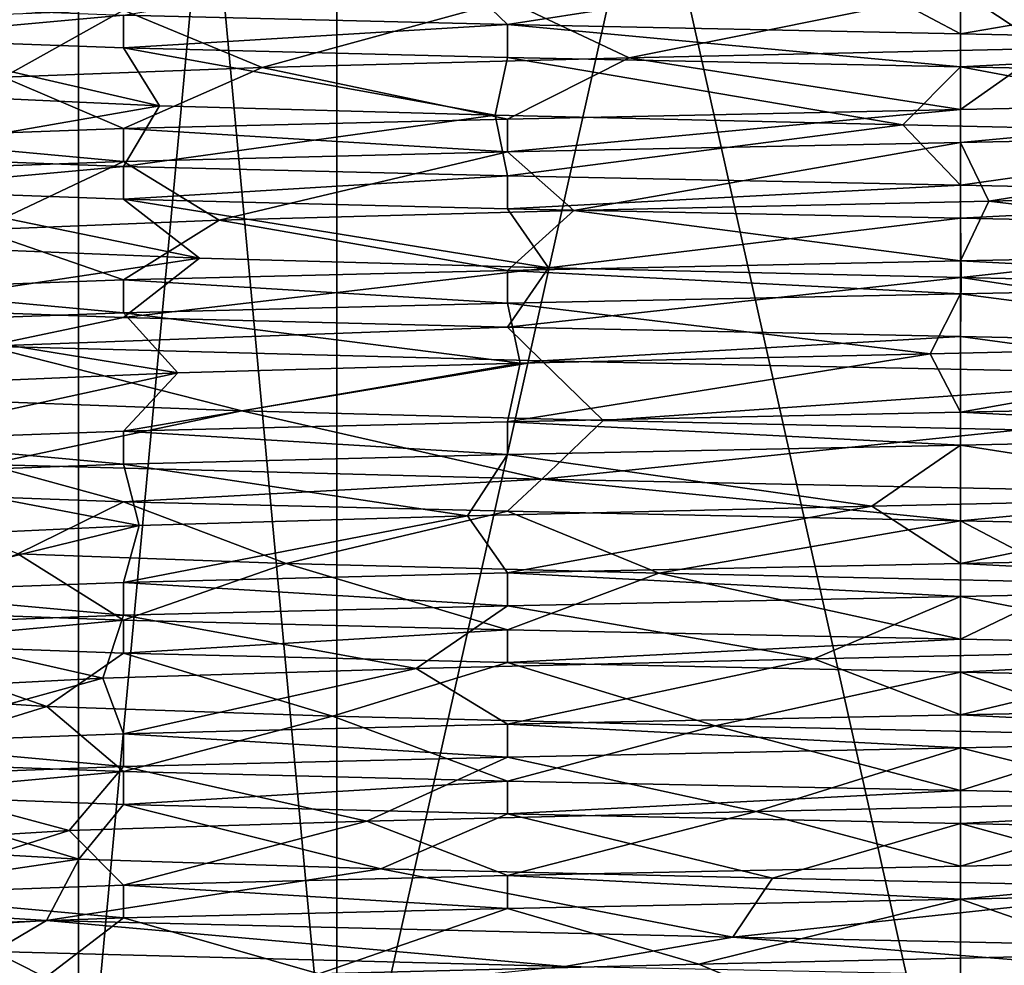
# Model space of a CAD drawing. Header units: millimetres. Extents: x -134 to 134, y -4 to 402.
# Tile 36 of 41: x -8.27 to 0.39, y 379.21 to 387.52. Entities that reach past the tile are written whole.
import ezdxf

# ---------------------------------------------------------------- set-up
doc = ezdxf.new("R2010")
doc.units = ezdxf.units.MM
doc.header["$LTSCALE"] = 65.185185
for name, color, linetype in [('256', 7, 'CONTINUOUS'), ('263', 7, 'CONTINUOUS'), ('264', 7, 'CONTINUOUS'), ('267', 7, 'CONTINUOUS'), ('279', 7, 'CONTINUOUS'), ('280', 7, 'CONTINUOUS'), ('282', 7, 'CONTINUOUS'), ('283', 7, 'CONTINUOUS'), ('410', 7, 'CONTINUOUS'), ('411', 7, 'CONTINUOUS'), ('412', 7, 'CONTINUOUS'), ('413', 7, 'CONTINUOUS'), ('414', 7, 'CONTINUOUS'), ('426', 7, 'CONTINUOUS'), ('427', 7, 'CONTINUOUS'), ('428', 7, 'CONTINUOUS'), ('429', 7, 'CONTINUOUS'), ('430', 7, 'CONTINUOUS'), ('431', 7, 'CONTINUOUS')]:
    doc.layers.add(name, color=color, linetype=linetype)

msp = doc.modelspace()

# ---------------------------------------------------------------- linework, layer by layer
at = {"layer": '256', "linetype": 'CONTINUOUS'}
for points in [[(3.9799, 380.1631, 209.6083), (0, 380.08, 210.4), (0, 379.7911, 210.4), (3.9799, 380.1631, 209.6083)], [(3.9799, 379.8742, 209.6083), (3.9799, 380.1631, 209.6083), (0, 379.7911, 210.4), (3.9799, 379.8742, 209.6083)], [(0, 380.08, 210.4), (-3.98, 379.9969, 209.6083), (0, 379.7911, 210.4), (0, 380.08, 210.4)], [(-3.98, 379.9969, 209.6083), (-7.3539, 379.9137, 207.3539), (-3.9799, 379.708, 209.6083), (-3.98, 379.9969, 209.6083)], [(0, 379.7911, 210.4), (-3.98, 379.9969, 209.6083), (-3.9799, 379.708, 209.6083), (0, 379.7911, 210.4)], [(-7.3539, 379.9137, 207.3539), (-9.6083, 379.8306, 203.9799), (-7.3539, 379.6249, 207.3539), (-7.3539, 379.9137, 207.3539)], [(-3.9799, 379.708, 209.6083), (-7.3539, 379.9137, 207.3539), (-7.3539, 379.6249, 207.3539), (-3.9799, 379.708, 209.6083)], [(-7.3539, 379.6249, 207.3539), (-9.6083, 379.8306, 203.9799), (-9.6083, 379.5417, 203.9799), (-7.3539, 379.6249, 207.3539)]]:
    msp.add_3dface(points, dxfattribs=at)
at = {"layer": '263', "linetype": 'CONTINUOUS'}
for points in [[(-5.4801, 377, 205.4801), (-7.75, 377, 200), (-5.4801, 401.5, 205.4801), (-5.4801, 377, 205.4801)], [(-5.4801, 401.5, 205.4801), (-7.75, 377, 200), (-7.75, 401.5, 200), (-5.4801, 401.5, 205.4801)], [(0, 377, 207.75), (-5.4801, 377, 205.4801), (0, 401.5, 207.75), (0, 377, 207.75)], [(0, 401.5, 207.75), (-5.4801, 377, 205.4801), (-5.4801, 401.5, 205.4801), (0, 401.5, 207.75)], [(5.4801, 377, 205.4801), (0, 377, 207.75), (5.4801, 401.5, 205.4801), (5.4801, 377, 205.4801)], [(5.4801, 401.5, 205.4801), (0, 377, 207.75), (0, 401.5, 207.75), (5.4801, 401.5, 205.4801)]]:
    msp.add_3dface(points, dxfattribs=at)
at = {"layer": '264', "linetype": 'CONTINUOUS'}
for points in [[(-10.4, 379.4586, 200), (-10.4, 379.7475, 200), (-8.0295, 379.6017, 193.3904), (-10.4, 379.4586, 200)], [(-10.4, 379.4586, 200), (-8.0295, 379.6017, 193.3904), (-8.4943, 379.3284, 193.9994), (-10.4, 379.4586, 200)], [(-8.4943, 379.3284, 193.9994), (-8.0295, 379.6017, 193.3904), (-3.4754, 379.1982, 190.1979), (-8.4943, 379.3284, 193.9994)], [(-8.0295, 379.6017, 193.3904), (-1.9986, 379.4559, 189.7939), (-3.4754, 379.1982, 190.1979), (-8.0295, 379.6017, 193.3904)], [(-3.4754, 379.1982, 190.1979), (-1.9986, 379.4559, 189.7939), (2.8171, 379.0681, 189.9888), (-3.4754, 379.1982, 190.1979)], [(-1.9986, 379.4559, 189.7939), (4.9434, 379.3101, 190.85), (2.8171, 379.0681, 189.9888), (-1.9986, 379.4559, 189.7939)]]:
    msp.add_3dface(points, dxfattribs=at)
at = {"layer": '267', "linetype": 'CONTINUOUS'}
for points in [[(-7.75, 377, 200), (-5.4801, 377, 194.5199), (-7.75, 401.5, 200), (-7.75, 377, 200)], [(-7.75, 401.5, 200), (-5.4801, 377, 194.5199), (-5.4801, 401.5, 194.5199), (-7.75, 401.5, 200)], [(-5.4801, 377, 194.5199), (0, 377, 192.25), (-5.4801, 401.5, 194.5199), (-5.4801, 377, 194.5199)], [(-5.4801, 401.5, 194.5199), (0, 377, 192.25), (0, 401.5, 192.25), (-5.4801, 401.5, 194.5199)], [(0, 377, 192.25), (5.4801, 377, 194.5199), (0, 401.5, 192.25), (0, 377, 192.25)], [(0, 401.5, 192.25), (5.4801, 377, 194.5199), (5.4801, 401.5, 194.5199), (0, 401.5, 192.25)]]:
    msp.add_3dface(points, dxfattribs=at)
at = {"layer": '279', "linetype": 'CONTINUOUS'}
for points in [[(3.9799, 387.8542, 209.6083), (0, 387.7711, 210.4), (0.7625, 387.2677, 209.369), (3.9799, 387.8542, 209.6083)], [(0, 387.7711, 210.4), (-3.9799, 387.688, 209.6083), (-2.9115, 387.1839, 208.9377), (0, 387.7711, 210.4)], [(0.7625, 387.2677, 209.369), (0, 387.7711, 210.4), (-2.9115, 387.1839, 208.9377), (0.7625, 387.2677, 209.369)], [(-3.9799, 387.688, 209.6083), (-7.3539, 387.6049, 207.3539), (-6.1345, 387.1, 207.1223), (-3.9799, 387.688, 209.6083)], [(-2.9115, 387.1839, 208.9377), (-3.9799, 387.688, 209.6083), (-6.1345, 387.1, 207.1223), (-2.9115, 387.1839, 208.9377)], [(-7.3539, 387.6049, 207.3539), (-9.6083, 387.5217, 203.9799), (-8.4076, 387.0162, 204.2038), (-7.3539, 387.6049, 207.3539)], [(-6.1345, 387.1, 207.1223), (-7.3539, 387.6049, 207.3539), (-8.4076, 387.0162, 204.2038), (-6.1345, 387.1, 207.1223)], [(-7.0377, 386.7646, 193.7686), (-8.8971, 386.8485, 196.9666), (-9.6083, 387.3555, 196.0201), (-7.0377, 386.7646, 193.7686)], [(-7.3539, 387.2724, 192.6461), (-7.0377, 386.7646, 193.7686), (-9.6083, 387.3555, 196.0201), (-7.3539, 387.2724, 192.6461)], [(-4.0885, 386.6808, 191.5357), (-7.0377, 386.7646, 193.7686), (-7.3539, 387.2724, 192.6461), (-4.0885, 386.6808, 191.5357)], [(-3.9799, 387.1892, 190.3917), (-4.0885, 386.6808, 191.5357), (-7.3539, 387.2724, 192.6461), (-3.9799, 387.1892, 190.3917)], [(-0.5061, 386.5969, 190.6136), (-4.0885, 386.6808, 191.5357), (-3.9799, 387.1892, 190.3917), (-0.5061, 386.5969, 190.6136)], [(0, 387.1061, 189.6), (-0.5061, 386.5969, 190.6136), (-3.9799, 387.1892, 190.3917), (0, 387.1061, 189.6)], [(3.1548, 386.5131, 191.1452), (-0.5061, 386.5969, 190.6136), (0, 387.1061, 189.6), (3.1548, 386.5131, 191.1452)], [(3.9799, 387.023, 190.3917), (3.1548, 386.5131, 191.1452), (0, 387.1061, 189.6), (3.9799, 387.023, 190.3917)], [(0, 386.4411, 210.4), (0.2492, 385.9262, 209.3967), (3.98, 386.5242, 209.6083), (0, 386.4411, 210.4)], [(0.2492, 385.9262, 209.3967), (3.8555, 386.01, 208.5729), (3.98, 386.5242, 209.6083), (0.2492, 385.9262, 209.3967)], [(-3.9799, 386.358, 209.6083), (-3.3957, 385.8423, 208.7652), (0, 386.4411, 210.4), (-3.9799, 386.358, 209.6083)], [(-3.3957, 385.8423, 208.7652), (0.2492, 385.9262, 209.3967), (0, 386.4411, 210.4), (-3.3957, 385.8423, 208.7652)], [(-7.3539, 386.2749, 207.3539), (-6.5147, 385.7585, 206.7763), (-3.9799, 386.358, 209.6083), (-7.3539, 386.2749, 207.3539)], [(-6.5147, 385.7585, 206.7763), (-3.3957, 385.8423, 208.7652), (-3.9799, 386.358, 209.6083), (-6.5147, 385.7585, 206.7763)], [(-9.6083, 386.1917, 203.9799), (-8.6248, 385.6746, 203.7379), (-7.3539, 386.2749, 207.3539), (-9.6083, 386.1917, 203.9799)], [(-8.6248, 385.6746, 203.7379), (-6.5147, 385.7585, 206.7763), (-7.3539, 386.2749, 207.3539), (-8.6248, 385.6746, 203.7379)], [(-6.6866, 385.4231, 193.3932), (-8.718, 385.5069, 196.4848), (-9.6083, 386.0255, 196.0201), (-6.6866, 385.4231, 193.3932)], [(-7.3539, 385.9424, 192.6461), (-6.6866, 385.4231, 193.3932), (-9.6083, 386.0255, 196.0201), (-7.3539, 385.9424, 192.6461)], [(-3.6196, 385.3392, 191.3248), (-6.6866, 385.4231, 193.3932), (-7.3539, 385.9424, 192.6461), (-3.6196, 385.3392, 191.3248)], [(-3.98, 385.8592, 190.3917), (-3.6196, 385.3392, 191.3248), (-7.3539, 385.9424, 192.6461), (-3.98, 385.8592, 190.3917)], [(0, 385.7761, 189.6), (-3.6196, 385.3392, 191.3248), (-3.98, 385.8592, 190.3917), (0, 385.7761, 189.6)], [(0.0078, 385.2554, 190.6), (-3.6196, 385.3392, 191.3248), (0, 385.7761, 189.6), (0.0078, 385.2554, 190.6)], [(3.9799, 385.693, 190.3916), (0.0078, 385.2554, 190.6), (0, 385.7761, 189.6), (3.9799, 385.693, 190.3916)], [(3.6341, 385.1715, 191.3309), (0.0078, 385.2554, 190.6), (3.9799, 385.693, 190.3916), (3.6341, 385.1715, 191.3309)], [(0, 385.1111, 210.4), (3.3811, 384.6684, 208.7709), (3.98, 385.1942, 209.6083), (0, 385.1111, 210.4)], [(-3.9799, 385.028, 209.6084), (-0.2649, 384.5846, 209.3963), (0, 385.1111, 210.4), (-3.9799, 385.028, 209.6084)], [(-0.2649, 384.5846, 209.3963), (3.3811, 384.6684, 208.7709), (0, 385.1111, 210.4), (-0.2649, 384.5846, 209.3963)], [(-7.3539, 384.9449, 207.3539), (-3.8698, 384.5007, 208.5665), (-3.9799, 385.028, 209.6084), (-7.3539, 384.9449, 207.3539)], [(-3.8698, 384.5007, 208.5665), (-0.2649, 384.5846, 209.3963), (-3.9799, 385.028, 209.6084), (-3.8698, 384.5007, 208.5665)], [(-9.6083, 384.8617, 203.9799), (-6.8755, 384.4169, 206.41), (-7.3539, 384.9449, 207.3539), (-9.6083, 384.8617, 203.9799)], [(-6.8755, 384.4169, 206.41), (-3.8698, 384.5007, 208.5665), (-7.3539, 384.9449, 207.3539), (-6.8755, 384.4169, 206.41)], [(-8.8163, 384.333, 203.2609), (-6.8755, 384.4169, 206.41), (-9.6083, 384.8617, 203.9799), (-8.8163, 384.333, 203.2609)], [(-6.3154, 384.0815, 193.0376), (-8.5128, 384.1653, 196.0134), (-8.5561, 384.6506, 194.088), (-6.3154, 384.0815, 193.0376)], [(-3.6784, 384.5226, 190.2722), (-6.3154, 384.0815, 193.0376), (-8.5561, 384.6506, 194.088), (-3.6784, 384.5226, 190.2722)], [(-3.14, 383.9976, 191.14), (-6.3154, 384.0815, 193.0376), (-3.6784, 384.5226, 190.2722), (-3.14, 383.9976, 191.14)], [(2.5036, 384.3947, 189.9059), (-3.14, 383.9976, 191.14), (-3.6784, 384.5226, 190.2722), (2.5036, 384.3947, 189.9059)], [(0.5217, 383.9138, 190.6145), (-3.14, 383.9976, 191.14), (2.5036, 384.3947, 189.9059), (0.5217, 383.9138, 190.6145)]]:
    msp.add_3dface(points, dxfattribs=at)
at = {"layer": '280', "linetype": 'CONTINUOUS'}
for points in [[(-7.3539, 387.5612, 192.6461), (-4.5451, 388.0224, 191.7719), (-3.9799, 387.4781, 190.3916), (-7.3539, 387.5612, 192.6461)], [(-4.5451, 388.0224, 191.7719), (-1.0184, 387.9385, 190.6553), (-3.9799, 387.4781, 190.3916), (-4.5451, 388.0224, 191.7719)], [(-3.9799, 387.4781, 190.3916), (-1.0184, 387.9385, 190.6553), (0, 387.395, 189.6), (-3.9799, 387.4781, 190.3916)], [(-1.0184, 387.9385, 190.6553), (2.666, 387.8547, 190.986), (0, 387.395, 189.6), (-1.0184, 387.9385, 190.6553)], [(0, 387.395, 189.6), (2.666, 387.8547, 190.986), (3.98, 387.3119, 190.3917), (0, 387.395, 189.6)], [(0.7625, 387.2677, 209.369), (-2.9115, 387.1839, 208.9377), (0, 386.73, 210.4), (0.7625, 387.2677, 209.369)], [(3.9799, 386.8131, 209.6083), (0.7625, 387.2677, 209.369), (0, 386.73, 210.4), (3.9799, 386.8131, 209.6083)], [(-2.9115, 387.1839, 208.9377), (-6.1345, 387.1, 207.1223), (-3.9799, 386.6469, 209.6083), (-2.9115, 387.1839, 208.9377)], [(0, 386.73, 210.4), (-2.9115, 387.1839, 208.9377), (-3.9799, 386.6469, 209.6083), (0, 386.73, 210.4)], [(-6.1345, 387.1, 207.1223), (-8.4076, 387.0162, 204.2038), (-7.3539, 386.5637, 207.3539), (-6.1345, 387.1, 207.1223)], [(-3.9799, 386.6469, 209.6083), (-6.1345, 387.1, 207.1223), (-7.3539, 386.5637, 207.3539), (-3.9799, 386.6469, 209.6083)], [(-7.3539, 386.5637, 207.3539), (-8.4076, 387.0162, 204.2038), (-9.6083, 386.4806, 203.9799), (-7.3539, 386.5637, 207.3539)], [(-8.8971, 386.8485, 196.9666), (-7.0377, 386.7646, 193.7686), (-9.6083, 386.3144, 196.0201), (-8.8971, 386.8485, 196.9666)], [(-9.6083, 386.3144, 196.0201), (-7.0377, 386.7646, 193.7686), (-7.3539, 386.2312, 192.6461), (-9.6083, 386.3144, 196.0201)], [(-7.0377, 386.7646, 193.7686), (-4.0885, 386.6808, 191.5357), (-7.3539, 386.2312, 192.6461), (-7.0377, 386.7646, 193.7686)], [(-7.3539, 386.2312, 192.6461), (-4.0885, 386.6808, 191.5357), (-3.9799, 386.1481, 190.3917), (-7.3539, 386.2312, 192.6461)], [(-4.0885, 386.6808, 191.5357), (-0.5061, 386.5969, 190.6136), (-3.9799, 386.1481, 190.3917), (-4.0885, 386.6808, 191.5357)], [(-3.9799, 386.1481, 190.3917), (-0.5061, 386.5969, 190.6136), (0, 386.065, 189.6), (-3.9799, 386.1481, 190.3917)], [(-0.5061, 386.5969, 190.6136), (3.1548, 386.5131, 191.1452), (0, 386.065, 189.6), (-0.5061, 386.5969, 190.6136)], [(0, 386.065, 189.6), (3.1548, 386.5131, 191.1452), (3.9799, 385.9819, 190.3917), (0, 386.065, 189.6)], [(3.8555, 386.01, 208.5729), (0.2492, 385.9262, 209.3967), (3.98, 385.4831, 209.6083), (3.8555, 386.01, 208.5729)], [(0.2492, 385.9262, 209.3967), (-3.3957, 385.8423, 208.7652), (0, 385.4, 210.4), (0.2492, 385.9262, 209.3967)], [(3.98, 385.4831, 209.6083), (0.2492, 385.9262, 209.3967), (0, 385.4, 210.4), (3.98, 385.4831, 209.6083)], [(-3.3957, 385.8423, 208.7652), (-6.5147, 385.7585, 206.7763), (-3.9799, 385.3169, 209.6083), (-3.3957, 385.8423, 208.7652)], [(0, 385.4, 210.4), (-3.3957, 385.8423, 208.7652), (-3.9799, 385.3169, 209.6083), (0, 385.4, 210.4)], [(-6.5147, 385.7585, 206.7763), (-8.6248, 385.6746, 203.7379), (-7.3539, 385.2337, 207.3539), (-6.5147, 385.7585, 206.7763)], [(-3.9799, 385.3169, 209.6083), (-6.5147, 385.7585, 206.7763), (-7.3539, 385.2337, 207.3539), (-3.9799, 385.3169, 209.6083)], [(-7.3539, 385.2337, 207.3539), (-8.6248, 385.6746, 203.7379), (-9.6083, 385.1506, 203.9799), (-7.3539, 385.2337, 207.3539)], [(-8.718, 385.5069, 196.4848), (-6.6866, 385.4231, 193.3932), (-9.6083, 384.9844, 196.0201), (-8.718, 385.5069, 196.4848)], [(-9.6083, 384.9844, 196.0201), (-6.6866, 385.4231, 193.3932), (-7.3539, 384.9012, 192.6461), (-9.6083, 384.9844, 196.0201)], [(-6.6866, 385.4231, 193.3932), (-3.6196, 385.3392, 191.3248), (-7.3539, 384.9012, 192.6461), (-6.6866, 385.4231, 193.3932)], [(-7.3539, 384.9012, 192.6461), (-3.6196, 385.3392, 191.3248), (-3.98, 384.8181, 190.3917), (-7.3539, 384.9012, 192.6461)], [(-3.6196, 385.3392, 191.3248), (0.0078, 385.2554, 190.6), (-3.98, 384.8181, 190.3917), (-3.6196, 385.3392, 191.3248)], [(-3.98, 384.8181, 190.3917), (0.0078, 385.2554, 190.6), (0, 384.735, 189.6), (-3.98, 384.8181, 190.3917)], [(0, 384.735, 189.6), (0.0078, 385.2554, 190.6), (3.9799, 384.6519, 190.3916), (0, 384.735, 189.6)], [(0.0078, 385.2554, 190.6), (3.6341, 385.1715, 191.3309), (3.9799, 384.6519, 190.3916), (0.0078, 385.2554, 190.6)], [(3.3811, 384.6684, 208.7709), (-0.2649, 384.5846, 209.3963), (0, 384.07, 210.4), (3.3811, 384.6684, 208.7709)], [(3.98, 384.1531, 209.6083), (3.3811, 384.6684, 208.7709), (0, 384.07, 210.4), (3.98, 384.1531, 209.6083)], [(-0.2649, 384.5846, 209.3963), (-3.8698, 384.5007, 208.5665), (-3.9799, 383.9869, 209.6084), (-0.2649, 384.5846, 209.3963)], [(0, 384.07, 210.4), (-0.2649, 384.5846, 209.3963), (-3.9799, 383.9869, 209.6084), (0, 384.07, 210.4)], [(-3.8698, 384.5007, 208.5665), (-6.8755, 384.4169, 206.41), (-7.3539, 383.9037, 207.3539), (-3.8698, 384.5007, 208.5665)], [(-3.9799, 383.9869, 209.6084), (-3.8698, 384.5007, 208.5665), (-7.3539, 383.9037, 207.3539), (-3.9799, 383.9869, 209.6084)], [(-6.8755, 384.4169, 206.41), (-8.8163, 384.333, 203.2609), (-9.6083, 383.8206, 203.9799), (-6.8755, 384.4169, 206.41)], [(-7.3539, 383.9037, 207.3539), (-6.8755, 384.4169, 206.41), (-9.6083, 383.8206, 203.9799), (-7.3539, 383.9037, 207.3539)], [(-8.5128, 384.1653, 196.0134), (-6.3154, 384.0815, 193.0376), (-8.5561, 383.6095, 194.088), (-8.5128, 384.1653, 196.0134)], [(-8.5561, 383.6095, 194.088), (-6.3154, 384.0815, 193.0376), (-3.6784, 383.4815, 190.2722), (-8.5561, 383.6095, 194.088)], [(-6.3154, 384.0815, 193.0376), (-3.14, 383.9976, 191.14), (-3.6784, 383.4815, 190.2722), (-6.3154, 384.0815, 193.0376)], [(-3.14, 383.9976, 191.14), (0.5217, 383.9138, 190.6145), (-3.6784, 383.4815, 190.2722), (-3.14, 383.9976, 191.14)], [(-3.6784, 383.4815, 190.2722), (0.5217, 383.9138, 190.6145), (2.5036, 383.3535, 189.9059), (-3.6784, 383.4815, 190.2722)]]:
    msp.add_3dface(points, dxfattribs=at)
at = {"layer": '282', "linetype": 'CONTINUOUS'}
for points in [[(3.9799, 383.8642, 209.6083), (0, 383.7811, 210.4), (2.8966, 383.3269, 208.9426), (3.9799, 383.8642, 209.6083)], [(-3.9799, 383.698, 209.6083), (-7.3539, 383.6149, 207.3539), (-4.3323, 383.1592, 208.3421), (-3.9799, 383.698, 209.6083)], [(-0.7782, 383.243, 209.3677), (-3.9799, 383.698, 209.6083), (-4.3323, 383.1592, 208.3421), (-0.7782, 383.243, 209.3677)], [(0, 383.7811, 210.4), (-3.9799, 383.698, 209.6083), (-0.7782, 383.243, 209.3677), (0, 383.7811, 210.4)], [(2.8966, 383.3269, 208.9426), (0, 383.7811, 210.4), (-0.7782, 383.243, 209.3677), (2.8966, 383.3269, 208.9426)], [(-7.3539, 383.6149, 207.3539), (-9.6083, 383.5317, 203.9799), (-7.2156, 383.0753, 206.0246), (-7.3539, 383.6149, 207.3539)], [(-4.3323, 383.1592, 208.3421), (-7.3539, 383.6149, 207.3539), (-7.2156, 383.0753, 206.0246), (-4.3323, 383.1592, 208.3421)], [(-7.2156, 383.0753, 206.0246), (-9.6083, 383.5317, 203.9799), (-8.9814, 382.9915, 202.774), (-7.2156, 383.0753, 206.0246)], [(-7.3539, 383.2824, 192.6461), (-8.2821, 382.8238, 195.554), (-9.6083, 383.3655, 196.0201), (-7.3539, 383.2824, 192.6461)], [(-5.9253, 382.7399, 192.7027), (-8.2821, 382.8238, 195.554), (-7.3539, 383.2824, 192.6461), (-5.9253, 382.7399, 192.7027)], [(-3.9799, 383.1992, 190.3916), (-5.9253, 382.7399, 192.7027), (-7.3539, 383.2824, 192.6461), (-3.9799, 383.1992, 190.3916)], [(-2.651, 382.6561, 190.9816), (-5.9253, 382.7399, 192.7027), (-3.9799, 383.1992, 190.3916), (-2.651, 382.6561, 190.9816)], [(0, 383.1161, 189.6), (-2.651, 382.6561, 190.9816), (-3.9799, 383.1992, 190.3916), (0, 383.1161, 189.6)], [(1.034, 382.5722, 190.657), (-2.651, 382.6561, 190.9816), (0, 383.1161, 189.6), (1.034, 382.5722, 190.657)], [(3.9799, 383.033, 190.3917), (1.034, 382.5722, 190.657), (0, 383.1161, 189.6), (3.9799, 383.033, 190.3917)], [(0, 382.4511, 210.4), (2.4034, 381.9853, 209.0876), (3.9799, 382.5342, 209.6084), (0, 382.4511, 210.4)], [(-3.9799, 382.368, 209.6083), (-1.2891, 381.9014, 209.3112), (0, 382.4511, 210.4), (-3.9799, 382.368, 209.6083)], [(-1.2891, 381.9014, 209.3112), (2.4034, 381.9853, 209.0876), (0, 382.4511, 210.4), (-1.2891, 381.9014, 209.3112)], [(-7.3539, 382.2849, 207.3539), (-4.7819, 381.8176, 208.0928), (-3.9799, 382.368, 209.6083), (-7.3539, 382.2849, 207.3539)], [(-4.7819, 381.8176, 208.0928), (-1.2891, 381.9014, 209.3112), (-3.9799, 382.368, 209.6083), (-4.7819, 381.8176, 208.0928)], [(-9.6083, 382.2017, 203.9799), (-7.5341, 381.7337, 205.6211), (-7.3539, 382.2849, 207.3539), (-9.6083, 382.2017, 203.9799)], [(-7.5341, 381.7337, 205.6211), (-4.7819, 381.8176, 208.0928), (-7.3539, 382.2849, 207.3539), (-7.5341, 381.7337, 205.6211)], [(-9.1196, 381.6499, 202.2789), (-7.5341, 381.7337, 205.6211), (-9.6083, 382.2017, 203.9799), (-9.1196, 381.6499, 202.2789)], [(-8.0267, 381.4822, 195.1079), (-9.2927, 381.566, 198.5837), (-9.6083, 382.0355, 196.0201), (-8.0267, 381.4822, 195.1079)], [(-7.3539, 381.9524, 192.6461), (-8.0267, 381.4822, 195.1079), (-9.6083, 382.0355, 196.0201), (-7.3539, 381.9524, 192.6461)], [(-5.5176, 381.3983, 192.3897), (-8.0267, 381.4822, 195.1079), (-7.3539, 381.9524, 192.6461), (-5.5176, 381.3983, 192.3897)], [(-3.9799, 381.8692, 190.3916), (-5.5176, 381.3983, 192.3897), (-7.3539, 381.9524, 192.6461), (-3.9799, 381.8692, 190.3916)], [(-2.154, 381.3145, 190.8501), (-5.5176, 381.3983, 192.3897), (-3.9799, 381.8692, 190.3916), (-2.154, 381.3145, 190.8501)], [(0, 381.7861, 189.6), (-2.154, 381.3145, 190.8501), (-3.9799, 381.8692, 190.3916), (0, 381.7861, 189.6)], [(1.5432, 381.2306, 190.7275), (-2.154, 381.3145, 190.8501), (0, 381.7861, 189.6), (1.5432, 381.2306, 190.7275)], [(3.98, 381.703, 190.3917), (1.5432, 381.2306, 190.7275), (0, 381.7861, 189.6), (3.98, 381.703, 190.3917)], [(0, 381.1211, 210.4), (1.903, 380.6437, 209.2054), (3.9799, 381.2042, 209.6083), (0, 381.1211, 210.4)], [(-3.98, 381.038, 209.6083), (-1.7962, 380.5599, 209.2268), (0, 381.1211, 210.4), (-3.98, 381.038, 209.6083)], [(-1.7962, 380.5599, 209.2268), (1.903, 380.6437, 209.2054), (0, 381.1211, 210.4), (-1.7962, 380.5599, 209.2268)], [(-7.3539, 380.9549, 207.3539), (-5.2171, 380.476, 207.8193), (-3.98, 381.038, 209.6083), (-7.3539, 380.9549, 207.3539)], [(-5.2171, 380.476, 207.8193), (-1.7962, 380.5599, 209.2268), (-3.98, 381.038, 209.6083), (-5.2171, 380.476, 207.8193)], [(-9.6083, 380.8717, 203.9799), (-7.8302, 380.3922, 205.2008), (-7.3539, 380.9549, 207.3539), (-9.6083, 380.8717, 203.9799)], [(-7.8302, 380.3922, 205.2008), (-5.2171, 380.476, 207.8193), (-7.3539, 380.9549, 207.3539), (-7.8302, 380.3922, 205.2008)], [(-9.2305, 380.3083, 201.7769), (-7.8302, 380.3922, 205.2008), (-9.6083, 380.8717, 203.9799), (-9.2305, 380.3083, 201.7769)], [(-7.7472, 380.1406, 194.6764), (-9.2014, 380.2245, 198.0778), (-9.6083, 380.7055, 196.0201), (-7.7472, 380.1406, 194.6764)], [(-7.3539, 380.6224, 192.6461), (-7.7472, 380.1406, 194.6764), (-9.6083, 380.7055, 196.0201), (-7.3539, 380.6224, 192.6461)], [(-5.0933, 380.0568, 192.0995), (-7.7472, 380.1406, 194.6764), (-7.3539, 380.6224, 192.6461), (-5.0933, 380.0568, 192.0995)], [(-3.9799, 380.5392, 190.3917), (-5.0933, 380.0568, 192.0995), (-7.3539, 380.6224, 192.6461), (-3.9799, 380.5392, 190.3917)], [(-1.6506, 379.9729, 190.746), (-5.0933, 380.0568, 192.0995), (-3.9799, 380.5392, 190.3917), (-1.6506, 379.9729, 190.746)], [(0, 380.4561, 189.6), (-1.6506, 379.9729, 190.746), (-3.9799, 380.5392, 190.3917), (0, 380.4561, 189.6)], [(2.0478, 379.8891, 190.8258), (-1.6506, 379.9729, 190.746), (0, 380.4561, 189.6), (2.0478, 379.8891, 190.8258)], [(3.9799, 380.373, 190.3917), (2.0478, 379.8891, 190.8258), (0, 380.4561, 189.6), (3.9799, 380.373, 190.3917)], [(3.9799, 379.8742, 209.6083), (0, 379.7911, 210.4), (1.3969, 379.3021, 209.2956), (3.9799, 379.8742, 209.6083)], [(0, 379.7911, 210.4), (-3.9799, 379.708, 209.6083), (-2.2979, 379.2183, 209.1148), (0, 379.7911, 210.4)], [(1.3969, 379.3021, 209.2956), (0, 379.7911, 210.4), (-2.2979, 379.2183, 209.1148), (1.3969, 379.3021, 209.2956)], [(-3.9799, 379.708, 209.6083), (-7.3539, 379.6249, 207.3539), (-5.6368, 379.1344, 207.5224), (-3.9799, 379.708, 209.6083)], [(-2.2979, 379.2183, 209.1148), (-3.9799, 379.708, 209.6083), (-5.6368, 379.1344, 207.5224), (-2.2979, 379.2183, 209.1148)], [(-7.3539, 379.6249, 207.3539), (-9.6083, 379.5417, 203.9799), (-8.1028, 379.0506, 204.765), (-7.3539, 379.6249, 207.3539)], [(-5.6368, 379.1344, 207.5224), (-7.3539, 379.6249, 207.3539), (-8.1028, 379.0506, 204.765), (-5.6368, 379.1344, 207.5224)], [(-8.1028, 379.0506, 204.765), (-9.6083, 379.5417, 203.9799), (-9.3139, 378.9667, 201.2696), (-8.1028, 379.0506, 204.765)], [(-9.0825, 378.8829, 197.5777), (-8.4943, 379.3284, 193.9994), (-7.4446, 378.799, 194.2609), (-9.0825, 378.8829, 197.5777)], [(-8.4943, 379.3284, 193.9994), (-3.4754, 379.1982, 190.1979), (-7.4446, 378.799, 194.2609), (-8.4943, 379.3284, 193.9994)]]:
    msp.add_3dface(points, dxfattribs=at)
at = {"layer": '283', "linetype": 'CONTINUOUS'}
for points in [[(2.8966, 383.3269, 208.9426), (-0.7782, 383.243, 209.3677), (0, 382.74, 210.4), (2.8966, 383.3269, 208.9426)], [(3.9799, 382.8231, 209.6083), (2.8966, 383.3269, 208.9426), (0, 382.74, 210.4), (3.9799, 382.8231, 209.6083)], [(-0.7782, 383.243, 209.3677), (-4.3323, 383.1592, 208.3421), (-3.9799, 382.6569, 209.6083), (-0.7782, 383.243, 209.3677)], [(0, 382.74, 210.4), (-0.7782, 383.243, 209.3677), (-3.9799, 382.6569, 209.6083), (0, 382.74, 210.4)], [(-4.3323, 383.1592, 208.3421), (-7.2156, 383.0753, 206.0246), (-7.3539, 382.5737, 207.3539), (-4.3323, 383.1592, 208.3421)], [(-3.9799, 382.6569, 209.6083), (-4.3323, 383.1592, 208.3421), (-7.3539, 382.5737, 207.3539), (-3.9799, 382.6569, 209.6083)], [(-7.2156, 383.0753, 206.0246), (-8.9814, 382.9915, 202.774), (-9.6083, 382.4906, 203.9799), (-7.2156, 383.0753, 206.0246)], [(-7.3539, 382.5737, 207.3539), (-7.2156, 383.0753, 206.0246), (-9.6083, 382.4906, 203.9799), (-7.3539, 382.5737, 207.3539)], [(-9.6083, 382.3244, 196.0201), (-8.2821, 382.8238, 195.554), (-7.3539, 382.2412, 192.6461), (-9.6083, 382.3244, 196.0201)], [(-8.2821, 382.8238, 195.554), (-5.9253, 382.7399, 192.7027), (-7.3539, 382.2412, 192.6461), (-8.2821, 382.8238, 195.554)], [(-7.3539, 382.2412, 192.6461), (-5.9253, 382.7399, 192.7027), (-3.9799, 382.1581, 190.3916), (-7.3539, 382.2412, 192.6461)], [(-5.9253, 382.7399, 192.7027), (-2.651, 382.6561, 190.9816), (-3.9799, 382.1581, 190.3916), (-5.9253, 382.7399, 192.7027)], [(-3.9799, 382.1581, 190.3916), (-2.651, 382.6561, 190.9816), (0, 382.075, 189.6), (-3.9799, 382.1581, 190.3916)], [(-2.651, 382.6561, 190.9816), (1.034, 382.5722, 190.657), (0, 382.075, 189.6), (-2.651, 382.6561, 190.9816)], [(0, 382.075, 189.6), (1.034, 382.5722, 190.657), (3.9799, 381.9919, 190.3917), (0, 382.075, 189.6)], [(2.4034, 381.9853, 209.0876), (-1.2891, 381.9014, 209.3112), (0, 381.41, 210.4), (2.4034, 381.9853, 209.0876)], [(3.9799, 381.4931, 209.6084), (2.4034, 381.9853, 209.0876), (0, 381.41, 210.4), (3.9799, 381.4931, 209.6084)], [(-1.2891, 381.9014, 209.3112), (-4.7819, 381.8176, 208.0928), (-3.9799, 381.3269, 209.6083), (-1.2891, 381.9014, 209.3112)], [(0, 381.41, 210.4), (-1.2891, 381.9014, 209.3112), (-3.9799, 381.3269, 209.6083), (0, 381.41, 210.4)], [(-4.7819, 381.8176, 208.0928), (-7.5341, 381.7337, 205.6211), (-7.3539, 381.2437, 207.3539), (-4.7819, 381.8176, 208.0928)], [(-3.9799, 381.3269, 209.6083), (-4.7819, 381.8176, 208.0928), (-7.3539, 381.2437, 207.3539), (-3.9799, 381.3269, 209.6083)], [(-7.5341, 381.7337, 205.6211), (-9.1196, 381.6499, 202.2789), (-9.6083, 381.1606, 203.9799), (-7.5341, 381.7337, 205.6211)], [(-7.3539, 381.2437, 207.3539), (-7.5341, 381.7337, 205.6211), (-9.6083, 381.1606, 203.9799), (-7.3539, 381.2437, 207.3539)], [(-9.2927, 381.566, 198.5837), (-8.0267, 381.4822, 195.1079), (-9.6083, 380.9944, 196.0201), (-9.2927, 381.566, 198.5837)], [(-9.6083, 380.9944, 196.0201), (-8.0267, 381.4822, 195.1079), (-7.3539, 380.9112, 192.6461), (-9.6083, 380.9944, 196.0201)], [(-8.0267, 381.4822, 195.1079), (-5.5176, 381.3983, 192.3897), (-7.3539, 380.9112, 192.6461), (-8.0267, 381.4822, 195.1079)], [(-7.3539, 380.9112, 192.6461), (-5.5176, 381.3983, 192.3897), (-3.9799, 380.8281, 190.3916), (-7.3539, 380.9112, 192.6461)], [(-5.5176, 381.3983, 192.3897), (-2.154, 381.3145, 190.8501), (-3.9799, 380.8281, 190.3916), (-5.5176, 381.3983, 192.3897)], [(-3.9799, 380.8281, 190.3916), (-2.154, 381.3145, 190.8501), (0, 380.745, 189.6), (-3.9799, 380.8281, 190.3916)], [(-2.154, 381.3145, 190.8501), (1.5432, 381.2306, 190.7275), (0, 380.745, 189.6), (-2.154, 381.3145, 190.8501)], [(0, 380.745, 189.6), (1.5432, 381.2306, 190.7275), (3.98, 380.6619, 190.3917), (0, 380.745, 189.6)], [(0, 380.08, 210.4), (1.903, 380.6437, 209.2054), (-1.7962, 380.5599, 209.2268), (0, 380.08, 210.4)], [(0, 380.08, 210.4), (3.9799, 380.1631, 209.6083), (1.903, 380.6437, 209.2054), (0, 380.08, 210.4)], [(-3.98, 379.9969, 209.6083), (-1.7962, 380.5599, 209.2268), (-5.2171, 380.476, 207.8193), (-3.98, 379.9969, 209.6083)], [(-3.98, 379.9969, 209.6083), (0, 380.08, 210.4), (-1.7962, 380.5599, 209.2268), (-3.98, 379.9969, 209.6083)], [(-7.3539, 379.9137, 207.3539), (-5.2171, 380.476, 207.8193), (-7.8302, 380.3922, 205.2008), (-7.3539, 379.9137, 207.3539)], [(-7.3539, 379.9137, 207.3539), (-3.98, 379.9969, 209.6083), (-5.2171, 380.476, 207.8193), (-7.3539, 379.9137, 207.3539)], [(-9.6083, 379.8306, 203.9799), (-7.3539, 379.9137, 207.3539), (-7.8302, 380.3922, 205.2008), (-9.6083, 379.8306, 203.9799)], [(-9.6083, 379.8306, 203.9799), (-7.8302, 380.3922, 205.2008), (-9.2305, 380.3083, 201.7769), (-9.6083, 379.8306, 203.9799)], [(-10.4, 379.7475, 200), (-9.2014, 380.2245, 198.0778), (-7.7472, 380.1406, 194.6764), (-10.4, 379.7475, 200)], [(-8.0295, 379.6017, 193.3904), (-10.4, 379.7475, 200), (-7.7472, 380.1406, 194.6764), (-8.0295, 379.6017, 193.3904)], [(-8.0295, 379.6017, 193.3904), (-7.7472, 380.1406, 194.6764), (-5.0933, 380.0568, 192.0995), (-8.0295, 379.6017, 193.3904)], [(-1.9986, 379.4559, 189.7939), (-8.0295, 379.6017, 193.3904), (-5.0933, 380.0568, 192.0995), (-1.9986, 379.4559, 189.7939)], [(-1.9986, 379.4559, 189.7939), (-5.0933, 380.0568, 192.0995), (-1.6506, 379.9729, 190.746), (-1.9986, 379.4559, 189.7939)], [(-1.9986, 379.4559, 189.7939), (-1.6506, 379.9729, 190.746), (2.0478, 379.8891, 190.8258), (-1.9986, 379.4559, 189.7939)], [(4.9434, 379.3101, 190.85), (-1.9986, 379.4559, 189.7939), (2.0478, 379.8891, 190.8258), (4.9434, 379.3101, 190.85)], [(-1.1269, 378.727, 210.3388), (1.3969, 379.3021, 209.2956), (-2.2979, 379.2183, 209.1148), (-1.1269, 378.727, 210.3388)], [(-1.1269, 378.727, 210.3388), (5.7006, 378.8728, 208.6984), (1.3969, 379.3021, 209.2956), (-1.1269, 378.727, 210.3388)], [(-1.1269, 378.727, 210.3388), (-2.2979, 379.2183, 209.1148), (-5.6368, 379.1344, 207.5224), (-1.1269, 378.727, 210.3388)]]:
    msp.add_3dface(points, dxfattribs=at)
at = {"layer": '410', "linetype": 'CONTINUOUS'}
for points in [[(3.9799, 381.2042, 209.6083), (3.9799, 381.4931, 209.6084), (0, 381.41, 210.4), (3.9799, 381.2042, 209.6083)], [(0, 381.1211, 210.4), (0, 381.41, 210.4), (-3.9799, 381.3269, 209.6083), (0, 381.1211, 210.4)], [(0, 381.1211, 210.4), (3.9799, 381.2042, 209.6083), (0, 381.41, 210.4), (0, 381.1211, 210.4)], [(-3.98, 381.038, 209.6083), (-3.9799, 381.3269, 209.6083), (-7.3539, 381.2437, 207.3539), (-3.98, 381.038, 209.6083)], [(-3.98, 381.038, 209.6083), (0, 381.1211, 210.4), (-3.9799, 381.3269, 209.6083), (-3.98, 381.038, 209.6083)], [(-7.3539, 380.9549, 207.3539), (-7.3539, 381.2437, 207.3539), (-9.6083, 381.1606, 203.9799), (-7.3539, 380.9549, 207.3539)], [(-7.3539, 380.9549, 207.3539), (-3.98, 381.038, 209.6083), (-7.3539, 381.2437, 207.3539), (-7.3539, 380.9549, 207.3539)], [(-9.6083, 380.8717, 203.9799), (-7.3539, 380.9549, 207.3539), (-9.6083, 381.1606, 203.9799), (-9.6083, 380.8717, 203.9799)]]:
    msp.add_3dface(points, dxfattribs=at)
at = {"layer": '411', "linetype": 'CONTINUOUS'}
for points in [[(3.9799, 382.5342, 209.6084), (3.9799, 382.8231, 209.6083), (0, 382.74, 210.4), (3.9799, 382.5342, 209.6084)], [(-3.9799, 382.368, 209.6083), (-3.9799, 382.6569, 209.6083), (-7.3539, 382.5737, 207.3539), (-3.9799, 382.368, 209.6083)], [(0, 382.4511, 210.4), (0, 382.74, 210.4), (-3.9799, 382.6569, 209.6083), (0, 382.4511, 210.4)], [(-3.9799, 382.368, 209.6083), (0, 382.4511, 210.4), (-3.9799, 382.6569, 209.6083), (-3.9799, 382.368, 209.6083)], [(0, 382.4511, 210.4), (3.9799, 382.5342, 209.6084), (0, 382.74, 210.4), (0, 382.4511, 210.4)], [(-7.3539, 382.2849, 207.3539), (-7.3539, 382.5737, 207.3539), (-9.6083, 382.4906, 203.9799), (-7.3539, 382.2849, 207.3539)], [(-7.3539, 382.2849, 207.3539), (-3.9799, 382.368, 209.6083), (-7.3539, 382.5737, 207.3539), (-7.3539, 382.2849, 207.3539)], [(-9.6083, 382.2017, 203.9799), (-7.3539, 382.2849, 207.3539), (-9.6083, 382.4906, 203.9799), (-9.6083, 382.2017, 203.9799)]]:
    msp.add_3dface(points, dxfattribs=at)
at = {"layer": '412', "linetype": 'CONTINUOUS'}
for points in [[(3.98, 384.1531, 209.6083), (0, 384.07, 210.4), (3.9799, 383.8642, 209.6083), (3.98, 384.1531, 209.6083)], [(0, 384.07, 210.4), (-3.9799, 383.9869, 209.6084), (0, 383.7811, 210.4), (0, 384.07, 210.4)], [(0, 384.07, 210.4), (0, 383.7811, 210.4), (3.9799, 383.8642, 209.6083), (0, 384.07, 210.4)], [(-3.9799, 383.9869, 209.6084), (-7.3539, 383.9037, 207.3539), (-3.9799, 383.698, 209.6083), (-3.9799, 383.9869, 209.6084)], [(-3.9799, 383.9869, 209.6084), (-3.9799, 383.698, 209.6083), (0, 383.7811, 210.4), (-3.9799, 383.9869, 209.6084)], [(-7.3539, 383.9037, 207.3539), (-9.6083, 383.8206, 203.9799), (-7.3539, 383.6149, 207.3539), (-7.3539, 383.9037, 207.3539)], [(-7.3539, 383.9037, 207.3539), (-7.3539, 383.6149, 207.3539), (-3.9799, 383.698, 209.6083), (-7.3539, 383.9037, 207.3539)], [(-9.6083, 383.8206, 203.9799), (-9.6083, 383.5317, 203.9799), (-7.3539, 383.6149, 207.3539), (-9.6083, 383.8206, 203.9799)]]:
    msp.add_3dface(points, dxfattribs=at)
at = {"layer": '413', "linetype": 'CONTINUOUS'}
for points in [[(3.98, 385.1942, 209.6083), (3.98, 385.4831, 209.6083), (0, 385.4, 210.4), (3.98, 385.1942, 209.6083)], [(0, 385.1111, 210.4), (0, 385.4, 210.4), (-3.9799, 385.3169, 209.6083), (0, 385.1111, 210.4)], [(0, 385.1111, 210.4), (3.98, 385.1942, 209.6083), (0, 385.4, 210.4), (0, 385.1111, 210.4)], [(-3.9799, 385.028, 209.6084), (-3.9799, 385.3169, 209.6083), (-7.3539, 385.2337, 207.3539), (-3.9799, 385.028, 209.6084)], [(-3.9799, 385.028, 209.6084), (0, 385.1111, 210.4), (-3.9799, 385.3169, 209.6083), (-3.9799, 385.028, 209.6084)], [(-7.3539, 384.9449, 207.3539), (-7.3539, 385.2337, 207.3539), (-9.6083, 385.1506, 203.9799), (-7.3539, 384.9449, 207.3539)], [(-7.3539, 384.9449, 207.3539), (-3.9799, 385.028, 209.6084), (-7.3539, 385.2337, 207.3539), (-7.3539, 384.9449, 207.3539)], [(-9.6083, 384.8617, 203.9799), (-7.3539, 384.9449, 207.3539), (-9.6083, 385.1506, 203.9799), (-9.6083, 384.8617, 203.9799)]]:
    msp.add_3dface(points, dxfattribs=at)
at = {"layer": '414', "linetype": 'CONTINUOUS'}
for points in [[(0, 386.4411, 210.4), (3.98, 386.5242, 209.6083), (3.9799, 386.8131, 209.6083), (0, 386.4411, 210.4)], [(0, 386.4411, 210.4), (3.9799, 386.8131, 209.6083), (0, 386.73, 210.4), (0, 386.4411, 210.4)], [(-3.9799, 386.358, 209.6083), (0, 386.4411, 210.4), (0, 386.73, 210.4), (-3.9799, 386.358, 209.6083)], [(-3.9799, 386.358, 209.6083), (0, 386.73, 210.4), (-3.9799, 386.6469, 209.6083), (-3.9799, 386.358, 209.6083)], [(-3.9799, 386.358, 209.6083), (-3.9799, 386.6469, 209.6083), (-7.3539, 386.5637, 207.3539), (-3.9799, 386.358, 209.6083)], [(-7.3539, 386.2749, 207.3539), (-7.3539, 386.5637, 207.3539), (-9.6083, 386.4806, 203.9799), (-7.3539, 386.2749, 207.3539)], [(-7.3539, 386.2749, 207.3539), (-3.9799, 386.358, 209.6083), (-7.3539, 386.5637, 207.3539), (-7.3539, 386.2749, 207.3539)], [(-9.6083, 386.1917, 203.9799), (-7.3539, 386.2749, 207.3539), (-9.6083, 386.4806, 203.9799), (-9.6083, 386.1917, 203.9799)]]:
    msp.add_3dface(points, dxfattribs=at)
at = {"layer": '426', "linetype": 'CONTINUOUS'}
for points in [[(-9.6083, 380.7055, 196.0201), (-9.6083, 380.9944, 196.0201), (-7.3539, 380.9112, 192.6461), (-9.6083, 380.7055, 196.0201)], [(-7.3539, 380.6224, 192.6461), (-9.6083, 380.7055, 196.0201), (-7.3539, 380.9112, 192.6461), (-7.3539, 380.6224, 192.6461)], [(-7.3539, 380.6224, 192.6461), (-7.3539, 380.9112, 192.6461), (-3.9799, 380.8281, 190.3916), (-7.3539, 380.6224, 192.6461)], [(-3.9799, 380.5392, 190.3917), (-7.3539, 380.6224, 192.6461), (-3.9799, 380.8281, 190.3916), (-3.9799, 380.5392, 190.3917)], [(-3.9799, 380.5392, 190.3917), (-3.9799, 380.8281, 190.3916), (0, 380.745, 189.6), (-3.9799, 380.5392, 190.3917)], [(0, 380.4561, 189.6), (-3.9799, 380.5392, 190.3917), (0, 380.745, 189.6), (0, 380.4561, 189.6)], [(0, 380.4561, 189.6), (0, 380.745, 189.6), (3.98, 380.6619, 190.3917), (0, 380.4561, 189.6)], [(3.9799, 380.373, 190.3917), (0, 380.4561, 189.6), (3.98, 380.6619, 190.3917), (3.9799, 380.373, 190.3917)]]:
    msp.add_3dface(points, dxfattribs=at)
at = {"layer": '427', "linetype": 'CONTINUOUS'}
for points in [[(-9.6083, 382.0355, 196.0201), (-9.6083, 382.3244, 196.0201), (-7.3539, 382.2412, 192.6461), (-9.6083, 382.0355, 196.0201)], [(-7.3539, 381.9524, 192.6461), (-9.6083, 382.0355, 196.0201), (-7.3539, 382.2412, 192.6461), (-7.3539, 381.9524, 192.6461)], [(-7.3539, 381.9524, 192.6461), (-7.3539, 382.2412, 192.6461), (-3.9799, 382.1581, 190.3916), (-7.3539, 381.9524, 192.6461)], [(-3.9799, 381.8692, 190.3916), (-7.3539, 381.9524, 192.6461), (-3.9799, 382.1581, 190.3916), (-3.9799, 381.8692, 190.3916)], [(-3.9799, 381.8692, 190.3916), (-3.9799, 382.1581, 190.3916), (0, 382.075, 189.6), (-3.9799, 381.8692, 190.3916)], [(0, 381.7861, 189.6), (-3.9799, 381.8692, 190.3916), (0, 382.075, 189.6), (0, 381.7861, 189.6)], [(0, 381.7861, 189.6), (0, 382.075, 189.6), (3.9799, 381.9919, 190.3917), (0, 381.7861, 189.6)], [(3.98, 381.703, 190.3917), (0, 381.7861, 189.6), (3.9799, 381.9919, 190.3917), (3.98, 381.703, 190.3917)]]:
    msp.add_3dface(points, dxfattribs=at)
at = {"layer": '428', "linetype": 'CONTINUOUS'}
for points in [[(-8.5561, 383.6095, 194.088), (-7.3539, 383.2824, 192.6461), (-9.6083, 383.3655, 196.0201), (-8.5561, 383.6095, 194.088)], [(-8.5561, 383.6095, 194.088), (-3.6784, 383.4815, 190.2722), (-7.3539, 383.2824, 192.6461), (-8.5561, 383.6095, 194.088)], [(-3.6784, 383.4815, 190.2722), (-3.9799, 383.1992, 190.3916), (-7.3539, 383.2824, 192.6461), (-3.6784, 383.4815, 190.2722)], [(-3.6784, 383.4815, 190.2722), (0, 383.1161, 189.6), (-3.9799, 383.1992, 190.3916), (-3.6784, 383.4815, 190.2722)], [(-3.6784, 383.4815, 190.2722), (2.5036, 383.3535, 189.9059), (0, 383.1161, 189.6), (-3.6784, 383.4815, 190.2722)], [(2.5036, 383.3535, 189.9059), (3.9799, 383.033, 190.3917), (0, 383.1161, 189.6), (2.5036, 383.3535, 189.9059)]]:
    msp.add_3dface(points, dxfattribs=at)
at = {"layer": '429', "linetype": 'CONTINUOUS'}
for points in [[(-8.5561, 384.6506, 194.088), (-9.6083, 384.9844, 196.0201), (-7.3539, 384.9012, 192.6461), (-8.5561, 384.6506, 194.088)], [(-8.5561, 384.6506, 194.088), (-7.3539, 384.9012, 192.6461), (-3.98, 384.8181, 190.3917), (-8.5561, 384.6506, 194.088)], [(-3.6784, 384.5226, 190.2722), (-8.5561, 384.6506, 194.088), (-3.98, 384.8181, 190.3917), (-3.6784, 384.5226, 190.2722)], [(-3.6784, 384.5226, 190.2722), (-3.98, 384.8181, 190.3917), (0, 384.735, 189.6), (-3.6784, 384.5226, 190.2722)], [(2.5036, 384.3947, 189.9059), (-3.6784, 384.5226, 190.2722), (0, 384.735, 189.6), (2.5036, 384.3947, 189.9059)], [(2.5036, 384.3947, 189.9059), (0, 384.735, 189.6), (3.9799, 384.6519, 190.3916), (2.5036, 384.3947, 189.9059)]]:
    msp.add_3dface(points, dxfattribs=at)
at = {"layer": '430', "linetype": 'CONTINUOUS'}
for points in [[(-9.6083, 386.0255, 196.0201), (-9.6083, 386.3144, 196.0201), (-7.3539, 386.2312, 192.6461), (-9.6083, 386.0255, 196.0201)], [(-7.3539, 385.9424, 192.6461), (-9.6083, 386.0255, 196.0201), (-7.3539, 386.2312, 192.6461), (-7.3539, 385.9424, 192.6461)], [(-7.3539, 385.9424, 192.6461), (-7.3539, 386.2312, 192.6461), (-3.9799, 386.1481, 190.3917), (-7.3539, 385.9424, 192.6461)], [(-3.98, 385.8592, 190.3917), (-7.3539, 385.9424, 192.6461), (-3.9799, 386.1481, 190.3917), (-3.98, 385.8592, 190.3917)], [(-3.98, 385.8592, 190.3917), (-3.9799, 386.1481, 190.3917), (0, 386.065, 189.6), (-3.98, 385.8592, 190.3917)], [(0, 385.7761, 189.6), (-3.98, 385.8592, 190.3917), (0, 386.065, 189.6), (0, 385.7761, 189.6)], [(0, 385.7761, 189.6), (0, 386.065, 189.6), (3.9799, 385.9819, 190.3917), (0, 385.7761, 189.6)], [(3.9799, 385.693, 190.3916), (0, 385.7761, 189.6), (3.9799, 385.9819, 190.3917), (3.9799, 385.693, 190.3916)]]:
    msp.add_3dface(points, dxfattribs=at)
at = {"layer": '431', "linetype": 'CONTINUOUS'}
for points in [[(-9.6083, 387.3555, 196.0201), (-9.6083, 387.6444, 196.0201), (-7.3539, 387.5612, 192.6461), (-9.6083, 387.3555, 196.0201)], [(-7.3539, 387.2724, 192.6461), (-9.6083, 387.3555, 196.0201), (-7.3539, 387.5612, 192.6461), (-7.3539, 387.2724, 192.6461)], [(-7.3539, 387.2724, 192.6461), (-7.3539, 387.5612, 192.6461), (-3.9799, 387.4781, 190.3916), (-7.3539, 387.2724, 192.6461)], [(-3.9799, 387.1892, 190.3917), (-7.3539, 387.2724, 192.6461), (-3.9799, 387.4781, 190.3916), (-3.9799, 387.1892, 190.3917)], [(0, 387.1061, 189.6), (-3.9799, 387.1892, 190.3917), (-3.9799, 387.4781, 190.3916), (0, 387.1061, 189.6)], [(0, 387.1061, 189.6), (-3.9799, 387.4781, 190.3916), (0, 387.395, 189.6), (0, 387.1061, 189.6)], [(0, 387.1061, 189.6), (0, 387.395, 189.6), (3.98, 387.3119, 190.3917), (0, 387.1061, 189.6)], [(3.9799, 387.023, 190.3917), (0, 387.1061, 189.6), (3.98, 387.3119, 190.3917), (3.9799, 387.023, 190.3917)]]:
    msp.add_3dface(points, dxfattribs=at)

doc.saveas('drawing.dxf')
